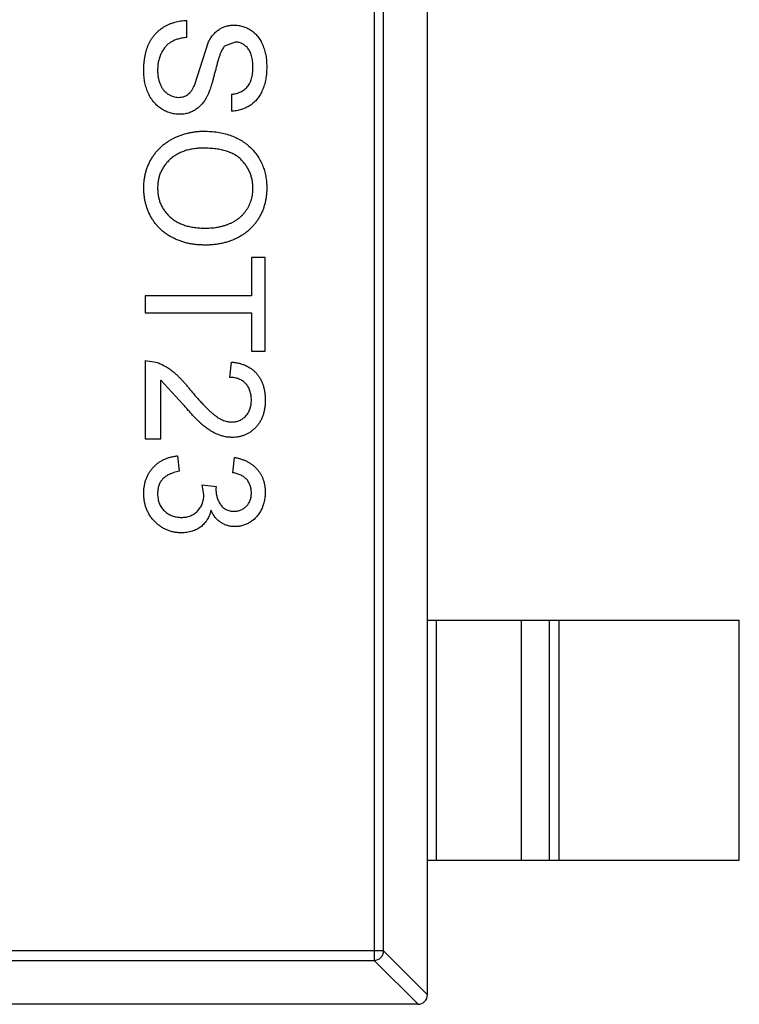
# Model space of a CAD drawing. Header units: inches. Extents: x -50 to 60, y -7 to 68.
# Tile 77 of 108: x 49.79 to 51.29, y 6.22 to 8.27. Entities that reach past the tile are written whole.
import ezdxf

# ---------------------------------------------------------------- set-up
doc = ezdxf.new("R2010")
doc.units = ezdxf.units.IN
doc.header["$LTSCALE"] = 1.21
doc.header["$MEASUREMENT"] = 0
doc.layers.get('0').update_dxf_attribs({"linetype": 'CONTINUOUS'})

msp = doc.modelspace()

# ---------------------------------------------------------------- linework, layer by layer
at = {"color": 7, "linetype": 'Continuous'}
for p, q in [((50.6413, 6.2386), (50.6413, 9.1986)), ((50.5302, 9.1272), (50.5302, 6.31)), ((50.5499, 6.3297), (50.5499, 9.1075)), ((50.1397, 8.233), (50.1397, 8.2683)), ((50.1562, 8.1347), (50.1839, 8.2218)), ((50.2402, 8.2234), (50.2181, 8.2144)), ((50.2326, 8.1144), (50.2326, 8.0792)), ((50.3031, 7.7747), (50.2743, 7.7747)), ((50.2743, 7.7747), (50.2743, 7.6946)), ((50.3031, 7.5792), (50.3031, 7.7747)), ((50.2743, 7.6946), (50.0531, 7.6946)), ((50.0531, 7.6946), (50.0531, 7.6593)), ((50.0531, 7.6593), (50.2743, 7.6593)), ((50.2743, 7.6593), (50.2743, 7.5792)), ((50.2743, 7.5792), (50.3031, 7.5792)), ((50.0531, 7.5599), (50.0531, 7.3965)), ((50.0531, 7.5599), (50.0754, 7.5566)), ((50.2294, 7.5247), (50.2326, 7.5567)), ((50.0852, 7.3965), (50.0852, 7.5188)), ((50.1316, 7.469), (50.0852, 7.5188)), ((50.0531, 7.3965), (50.0852, 7.3965)), ((50.1205, 7.3612), (50.1237, 7.3292)), ((50.2358, 7.326), (50.239, 7.358)), ((50.1717, 7.3006), (50.2006, 7.2973)), ((50.1751, 7.2799), (50.1717, 7.3006)), ((50.2006, 7.2973), (50.2002, 7.2927)), ((50.6413, 7.0186), (51.2913, 7.0186)), ((50.6591, 7.0186), (50.6591, 6.5186)), ((50.8373, 6.5186), (50.8373, 7.0186)), ((50.8954, 6.5186), (50.8954, 7.0186)), ((50.9152, 7.0186), (50.9152, 6.5186)), ((51.2913, 6.5186), (51.2913, 7.0186)), ((50.6413, 6.5186), (51.2913, 6.5186)), ((50.5499, 6.3297), (49.0327, 6.3297)), ((50.5499, 6.3297), (50.6413, 6.2383)), ((49.0524, 6.31), (50.5302, 6.31)), ((50.6216, 6.2186), (50.5302, 6.31)), ((50.6213, 6.2186), (48.9613, 6.2186))]:
    msp.add_line(p, q, dxfattribs=at)
msp.add_arc((50.6213, 6.2386), 0.02, 270, 0, dxfattribs=at)
for points, knots in [([(50.0499, 8.1636), (50.05, 8.1663), (50.05, 8.1716), (50.0505, 8.1794), (50.0513, 8.187), (50.0525, 8.1941), (50.054, 8.2009), (50.0558, 8.2074), (50.0579, 8.2136), (50.0603, 8.2194), (50.0632, 8.2249), (50.0662, 8.2301), (50.0697, 8.235), (50.0735, 8.2396), (50.0776, 8.2439), (50.0821, 8.2479), (50.0869, 8.2515), (50.092, 8.2549), (50.0973, 8.2579), (50.1028, 8.2605), (50.1086, 8.2628), (50.1145, 8.2646), (50.1205, 8.2662), (50.1268, 8.2672), (50.1332, 8.268), (50.1375, 8.2682), (50.1397, 8.2683)], [0, 0, 0, 0, 0.052493, 0.102825, 0.151397, 0.198033, 0.242876, 0.285999, 0.327849, 0.368395, 0.407852, 0.446838, 0.485166, 0.523341, 0.561602, 0.59992, 0.638496, 0.677791, 0.71729, 0.756605, 0.796068, 0.835886, 0.875714, 0.916263, 0.95776, 1, 1, 1, 1]), ([(50.1839, 8.2218), (50.1854, 8.2247), (50.1885, 8.2304), (50.194, 8.238), (50.2001, 8.2445), (50.2068, 8.2497), (50.2139, 8.2538), (50.2216, 8.2565), (50.2296, 8.2584), (50.2351, 8.2586), (50.2379, 8.2587)], [0, 0, 0, 0, 0.144805, 0.279512, 0.406394, 0.527502, 0.645393, 0.761885, 0.878942, 1, 1, 1, 1]), ([(50.2379, 8.2587), (50.241, 8.2585), (50.2472, 8.2583), (50.2562, 8.2562), (50.2649, 8.2529), (50.2718, 8.249), (50.277, 8.2453), (50.2808, 8.2422), (50.2843, 8.2388), (50.2875, 8.2351), (50.2905, 8.231), (50.2933, 8.2267), (50.2957, 8.222), (50.2987, 8.2154), (50.3018, 8.2066), (50.3045, 8.1956), (50.306, 8.1839), (50.3062, 8.1759), (50.3063, 8.1719)], [0, 0, 0, 0, 0.074995, 0.149165, 0.223664, 0.300412, 0.33957, 0.378921, 0.418096, 0.45823, 0.498427, 0.539708, 0.582216, 0.625824, 0.715481, 0.807384, 0.901634, 1, 1, 1, 1]), ([(50.1397, 8.233), (50.1365, 8.2326), (50.1304, 8.2319), (50.1218, 8.2298), (50.1141, 8.2271), (50.1071, 8.2238), (50.101, 8.2194), (50.0954, 8.2141), (50.0906, 8.2077), (50.0864, 8.2004), (50.083, 8.1923), (50.0805, 8.1837), (50.0791, 8.1746), (50.0789, 8.1683), (50.0788, 8.1651)], [0, 0, 0, 0, 0.093796, 0.180188, 0.260363, 0.334847, 0.407093, 0.481448, 0.559271, 0.64227, 0.728586, 0.815978, 0.906035, 1, 1, 1, 1]), ([(50.2181, 8.2144), (50.2174, 8.2136), (50.2157, 8.2117), (50.2136, 8.2081), (50.2114, 8.2037), (50.2092, 8.1983), (50.207, 8.1921), (50.2048, 8.1851), (50.2025, 8.1771), (50.2004, 8.1685), (50.1982, 8.1598), (50.196, 8.1516), (50.194, 8.144), (50.192, 8.1371), (50.1901, 8.1309), (50.1881, 8.1253), (50.1864, 8.1205), (50.1851, 8.1175), (50.1846, 8.1161)], [0, 0, 0, 0, 0.032743, 0.07241, 0.119611, 0.174673, 0.237345, 0.308352, 0.38763, 0.474784, 0.563332, 0.645136, 0.720203, 0.789134, 0.851497, 0.907331, 0.956969, 1, 1, 1, 1]), ([(50.2775, 8.1705), (50.2775, 8.1727), (50.2775, 8.177), (50.2769, 8.1832), (50.2761, 8.189), (50.2749, 8.1943), (50.2733, 8.1991), (50.2715, 8.2035), (50.2692, 8.2074), (50.2666, 8.2108), (50.2638, 8.2138), (50.2608, 8.2163), (50.2578, 8.2186), (50.2545, 8.2203), (50.2512, 8.2217), (50.2476, 8.2227), (50.244, 8.2233), (50.2415, 8.2234), (50.2402, 8.2234)], [0, 0, 0, 0, 0.091511, 0.177143, 0.257108, 0.331198, 0.400592, 0.465625, 0.526973, 0.585443, 0.641399, 0.695044, 0.746782, 0.796959, 0.847545, 0.897439, 0.947649, 1, 1, 1, 1]), ([(50.0788, 8.1651), (50.0788, 8.1623), (50.0789, 8.1568), (50.0802, 8.1488), (50.0819, 8.1413), (50.0845, 8.1344), (50.0877, 8.1282), (50.0916, 8.1227), (50.0959, 8.1181), (50.1009, 8.1145), (50.1061, 8.1116), (50.1114, 8.1095), (50.1169, 8.1083), (50.1206, 8.1081), (50.1224, 8.108)], [0, 0, 0, 0, 0.105584, 0.205868, 0.300947, 0.393002, 0.480949, 0.562874, 0.641461, 0.717742, 0.791772, 0.862716, 0.931777, 1, 1, 1, 1]), ([(50.3063, 8.1719), (50.3062, 8.1674), (50.306, 8.1588), (50.3044, 8.1462), (50.3016, 8.1345), (50.2984, 8.1253), (50.2952, 8.1185), (50.2927, 8.1136), (50.2898, 8.1091), (50.2866, 8.105), (50.2833, 8.1011), (50.2796, 8.0975), (50.2757, 8.0942), (50.2701, 8.0903), (50.2628, 8.0861), (50.2532, 8.0824), (50.2431, 8.0799), (50.2362, 8.0794), (50.2326, 8.0792)], [0, 0, 0, 0, 0.100475, 0.195644, 0.286083, 0.372983, 0.415026, 0.456052, 0.495939, 0.535566, 0.574087, 0.612519, 0.651081, 0.689513, 0.766237, 0.84235, 0.919974, 1, 1, 1, 1]), ([(50.2326, 8.1144), (50.2344, 8.1147), (50.2379, 8.1151), (50.243, 8.1162), (50.2477, 8.1177), (50.2521, 8.1195), (50.2561, 8.1217), (50.2598, 8.1242), (50.2632, 8.1271), (50.2662, 8.1303), (50.2689, 8.134), (50.2712, 8.138), (50.2731, 8.1424), (50.2747, 8.1473), (50.276, 8.1525), (50.2769, 8.1581), (50.2774, 8.1642), (50.2775, 8.1683), (50.2775, 8.1705)], [0, 0, 0, 0, 0.067155, 0.131403, 0.192732, 0.251253, 0.307704, 0.362699, 0.417778, 0.472304, 0.527873, 0.58523, 0.645057, 0.707952, 0.774434, 0.84494, 0.920404, 1, 1, 1, 1]), ([(50.1241, 8.0728), (50.1208, 8.0729), (50.1144, 8.0732), (50.1048, 8.0754), (50.0955, 8.0789), (50.0882, 8.083), (50.0826, 8.0869), (50.0785, 8.0901), (50.0748, 8.0938), (50.0712, 8.0976), (50.068, 8.1018), (50.0649, 8.1063), (50.0621, 8.1111), (50.0587, 8.118), (50.0551, 8.1271), (50.0522, 8.1387), (50.0502, 8.1509), (50.05, 8.1593), (50.0499, 8.1636)], [0, 0, 0, 0, 0.074816, 0.148535, 0.223872, 0.301297, 0.340894, 0.38034, 0.420127, 0.45995, 0.500831, 0.541907, 0.584439, 0.62808, 0.717267, 0.80786, 0.901925, 1, 1, 1, 1]), ([(50.1224, 8.108), (50.1242, 8.1081), (50.1277, 8.1083), (50.1329, 8.1093), (50.1376, 8.1114), (50.1421, 8.114), (50.1461, 8.1177), (50.1499, 8.1224), (50.1533, 8.1281), (50.1552, 8.1324), (50.1562, 8.1347)], [0, 0, 0, 0, 0.117768, 0.230176, 0.339843, 0.450625, 0.566943, 0.696021, 0.839438, 1, 1, 1, 1]), ([(50.1846, 8.1161), (50.1837, 8.1143), (50.1821, 8.1108), (50.1793, 8.1058), (50.1764, 8.1011), (50.1734, 8.0969), (50.1701, 8.0929), (50.1667, 8.0894), (50.1631, 8.0861), (50.1594, 8.0834), (50.1555, 8.0808), (50.1514, 8.0787), (50.1472, 8.0769), (50.1429, 8.0753), (50.1384, 8.0742), (50.1337, 8.0733), (50.129, 8.0728), (50.1257, 8.0728), (50.1241, 8.0728)], [0, 0, 0, 0, 0.074931, 0.147078, 0.216364, 0.282503, 0.346688, 0.408836, 0.469262, 0.528432, 0.587001, 0.644416, 0.702189, 0.759767, 0.81849, 0.877633, 0.93802, 1, 1, 1, 1]), ([(50.0499, 7.9189), (50.05, 7.9218), (50.0501, 7.9275), (50.0509, 7.9359), (50.0522, 7.9441), (50.054, 7.9521), (50.0565, 7.9598), (50.0594, 7.9673), (50.0628, 7.9746), (50.0667, 7.9815), (50.0711, 7.9882), (50.0759, 7.9945), (50.0811, 8.0004), (50.0868, 8.0058), (50.0927, 8.0109), (50.0991, 8.0154), (50.1058, 8.0196), (50.113, 8.0234), (50.1203, 8.0267), (50.1278, 8.0295), (50.1354, 8.032), (50.1431, 8.034), (50.1509, 8.0356), (50.1588, 8.0367), (50.1668, 8.0374), (50.1721, 8.0375), (50.1748, 8.0375)], [0, 0, 0, 0, 0.044697, 0.088534, 0.131409, 0.173814, 0.215715, 0.257247, 0.298848, 0.340604, 0.382029, 0.42297, 0.463632, 0.504048, 0.544591, 0.584964, 0.626265, 0.667979, 0.709943, 0.751382, 0.792619, 0.833948, 0.875008, 0.916446, 0.957907, 1, 1, 1, 1]), ([(50.1748, 8.0375), (50.1799, 8.0374), (50.1896, 8.0373), (50.2038, 8.0357), (50.2172, 8.0331), (50.2298, 8.0294), (50.2415, 8.0248), (50.2524, 8.0191), (50.2624, 8.0123), (50.2716, 8.0046), (50.2797, 7.9959), (50.2869, 7.9867), (50.2929, 7.9769), (50.2979, 7.9664), (50.3017, 7.9553), (50.3043, 7.9437), (50.3061, 7.9314), (50.3062, 7.923), (50.3063, 7.9188)], [0, 0, 0, 0, 0.075226, 0.146575, 0.2145, 0.27953, 0.342403, 0.403496, 0.463762, 0.523864, 0.583252, 0.641302, 0.698898, 0.756295, 0.814628, 0.874325, 0.935783, 1, 1, 1, 1]), ([(50.1744, 8.0023), (50.1708, 8.0022), (50.1638, 8.0021), (50.1535, 8.0009), (50.1438, 7.9991), (50.1347, 7.9965), (50.1262, 7.9931), (50.1183, 7.9891), (50.111, 7.9842), (50.1043, 7.9787), (50.0983, 7.9726), (50.0931, 7.9661), (50.0887, 7.9592), (50.0851, 7.9519), (50.0822, 7.9442), (50.0802, 7.9362), (50.079, 7.9277), (50.0789, 7.922), (50.0788, 7.9191)], [0, 0, 0, 0, 0.075964, 0.148125, 0.217201, 0.2833, 0.347202, 0.4093, 0.470426, 0.531588, 0.591739, 0.650258, 0.707303, 0.764208, 0.821148, 0.879119, 0.938423, 1, 1, 1, 1]), ([(50.2775, 7.9186), (50.2774, 7.9214), (50.2773, 7.9269), (50.2761, 7.9351), (50.2743, 7.9429), (50.2717, 7.9505), (50.2683, 7.9578), (50.2642, 7.9647), (50.2594, 7.9714), (50.2538, 7.9777), (50.2474, 7.9836), (50.2399, 7.9886), (50.2313, 7.9928), (50.2219, 7.9963), (50.2114, 7.999), (50.2, 8.0009), (50.1875, 8.002), (50.1789, 8.0022), (50.1744, 8.0023)], [0, 0, 0, 0, 0.055943, 0.110382, 0.164048, 0.216759, 0.269601, 0.323009, 0.377581, 0.433449, 0.490922, 0.550625, 0.613117, 0.679861, 0.751358, 0.828261, 0.910795, 1, 1, 1, 1]), ([(50.1777, 7.8003), (50.1746, 7.8004), (50.1685, 7.8005), (50.1594, 7.8012), (50.1506, 7.8024), (50.1421, 7.804), (50.1337, 7.8062), (50.1256, 7.8088), (50.1178, 7.8119), (50.1103, 7.8155), (50.1031, 7.8194), (50.0963, 7.8239), (50.09, 7.8287), (50.0841, 7.8338), (50.0787, 7.8395), (50.0737, 7.8455), (50.0692, 7.8519), (50.0651, 7.8587), (50.0616, 7.8657), (50.0585, 7.8729), (50.0558, 7.8802), (50.0537, 7.8877), (50.052, 7.8953), (50.0508, 7.9031), (50.0501, 7.9109), (50.05, 7.9162), (50.0499, 7.9189)], [0, 0, 0, 0, 0.04756, 0.093962, 0.139112, 0.183626, 0.227457, 0.270703, 0.313611, 0.35626, 0.398366, 0.439557, 0.480045, 0.519888, 0.559658, 0.599421, 0.639208, 0.679668, 0.72002, 0.759859, 0.79956, 0.839199, 0.878956, 0.918794, 0.959083, 1, 1, 1, 1]), ([(50.0788, 7.9191), (50.0789, 7.9161), (50.079, 7.9103), (50.0802, 7.9017), (50.0823, 7.8936), (50.0851, 7.8858), (50.0888, 7.8785), (50.0932, 7.8716), (50.0985, 7.8651), (50.1045, 7.859), (50.1114, 7.8535), (50.1189, 7.8486), (50.1271, 7.8446), (50.136, 7.8412), (50.1455, 7.8387), (50.1558, 7.8369), (50.1667, 7.8358), (50.1742, 7.8356), (50.178, 7.8356)], [0, 0, 0, 0, 0.061055, 0.119545, 0.176806, 0.232956, 0.288583, 0.344667, 0.401662, 0.46054, 0.520477, 0.581213, 0.643431, 0.707961, 0.775371, 0.846414, 0.921152, 1, 1, 1, 1]), ([(50.3063, 7.9188), (50.3063, 7.9159), (50.3062, 7.9103), (50.3055, 7.9021), (50.3041, 7.894), (50.3023, 7.8861), (50.3, 7.8785), (50.2973, 7.871), (50.2938, 7.8638), (50.29, 7.8568), (50.2857, 7.8501), (50.281, 7.8439), (50.2759, 7.838), (50.2704, 7.8325), (50.2644, 7.8274), (50.2581, 7.8228), (50.2513, 7.8185), (50.2442, 7.8147), (50.2368, 7.8113), (50.2291, 7.8084), (50.2211, 7.8059), (50.2129, 7.8038), (50.2044, 7.8023), (50.1958, 7.8011), (50.1868, 7.8005), (50.1808, 7.8004), (50.1777, 7.8003)], [0, 0, 0, 0, 0.043099, 0.085587, 0.126908, 0.167967, 0.20845, 0.249025, 0.289281, 0.33001, 0.370598, 0.410466, 0.450033, 0.489688, 0.529116, 0.569037, 0.609703, 0.650759, 0.692509, 0.734219, 0.776707, 0.819552, 0.863351, 0.907839, 0.953334, 1, 1, 1, 1]), ([(50.178, 7.8356), (50.1805, 7.8356), (50.1853, 7.8356), (50.1925, 7.8362), (50.1994, 7.8369), (50.2061, 7.838), (50.2125, 7.8395), (50.2187, 7.8412), (50.2247, 7.8432), (50.2304, 7.8456), (50.2359, 7.8482), (50.241, 7.8512), (50.2458, 7.8545), (50.2504, 7.8579), (50.2545, 7.8618), (50.2584, 7.8659), (50.2619, 7.8704), (50.2652, 7.8751), (50.2681, 7.88), (50.2706, 7.885), (50.2728, 7.8902), (50.2745, 7.8956), (50.2758, 7.9012), (50.2768, 7.9068), (50.2774, 7.9126), (50.2775, 7.9166), (50.2775, 7.9186)], [0, 0, 0, 0, 0.050852, 0.099752, 0.147438, 0.194086, 0.239171, 0.28334, 0.326577, 0.368936, 0.410572, 0.451051, 0.490877, 0.530044, 0.568937, 0.607578, 0.64642, 0.685679, 0.724799, 0.763513, 0.802173, 0.84074, 0.879649, 0.919071, 0.959098, 1, 1, 1, 1]), ([(50.0754, 7.5566), (50.0783, 7.5555), (50.0843, 7.5534), (50.0929, 7.549), (50.1014, 7.5438), (50.1084, 7.5388), (50.114, 7.5342), (50.1183, 7.5304), (50.1228, 7.5261), (50.1273, 7.5215), (50.132, 7.5164), (50.1368, 7.511), (50.1417, 7.5051), (50.145, 7.501), (50.1466, 7.4989)], [0, 0, 0, 0, 0.100388, 0.204407, 0.310686, 0.422157, 0.480685, 0.543238, 0.6095, 0.679555, 0.753841, 0.831641, 0.913813, 1, 1, 1, 1]), ([(50.2326, 7.5567), (50.2354, 7.5564), (50.2409, 7.5558), (50.2487, 7.5542), (50.2561, 7.552), (50.2629, 7.5493), (50.2692, 7.5459), (50.2751, 7.5422), (50.2804, 7.5377), (50.2852, 7.5328), (50.2894, 7.5273), (50.2931, 7.5214), (50.2962, 7.515), (50.2988, 7.5082), (50.3007, 7.5009), (50.3021, 7.4932), (50.303, 7.4851), (50.3031, 7.4795), (50.3031, 7.4766)], [0, 0, 0, 0, 0.070675, 0.137493, 0.201473, 0.262869, 0.32255, 0.380737, 0.43822, 0.495487, 0.553484, 0.611346, 0.670644, 0.731587, 0.794183, 0.859445, 0.928208, 1, 1, 1, 1]), ([(50.2743, 7.4773), (50.2743, 7.479), (50.2742, 7.4825), (50.2736, 7.4874), (50.2727, 7.4921), (50.2714, 7.4966), (50.2697, 7.5008), (50.2676, 7.5047), (50.2653, 7.5084), (50.2624, 7.5117), (50.2593, 7.5147), (50.2559, 7.5174), (50.2522, 7.5196), (50.2482, 7.5214), (50.2439, 7.5229), (50.2393, 7.5239), (50.2345, 7.5245), (50.2311, 7.5246), (50.2294, 7.5247)], [0, 0, 0, 0, 0.070696, 0.138358, 0.20337, 0.2657, 0.327256, 0.386512, 0.445858, 0.505173, 0.56378, 0.622343, 0.680824, 0.739795, 0.800801, 0.864239, 0.930631, 1, 1, 1, 1]), ([(50.1466, 7.4989), (50.1494, 7.4957), (50.1546, 7.4895), (50.1623, 7.4808), (50.1695, 7.4728), (50.1762, 7.4657), (50.1825, 7.4594), (50.1883, 7.454), (50.1935, 7.4493), (50.1984, 7.4454), (50.203, 7.4421), (50.2075, 7.4393), (50.212, 7.437), (50.2164, 7.4351), (50.2208, 7.4336), (50.2252, 7.4325), (50.2295, 7.4318), (50.2324, 7.4318), (50.2338, 7.4317)], [0, 0, 0, 0, 0.11141, 0.214526, 0.309417, 0.396087, 0.474284, 0.544374, 0.60642, 0.660582, 0.709794, 0.756451, 0.800767, 0.843168, 0.884295, 0.923885, 0.962359, 1, 1, 1, 1]), ([(50.2341, 7.3997), (50.2317, 7.3998), (50.2267, 7.3999), (50.2193, 7.401), (50.212, 7.4028), (50.2046, 7.4053), (50.1973, 7.4086), (50.1898, 7.4128), (50.1821, 7.418), (50.1756, 7.4231), (50.1701, 7.4278), (50.1656, 7.4319), (50.1608, 7.4367), (50.1556, 7.442), (50.1501, 7.4479), (50.1442, 7.4544), (50.138, 7.4615), (50.1338, 7.4665), (50.1316, 7.469)], [0, 0, 0, 0, 0.057945, 0.116018, 0.174826, 0.234683, 0.296827, 0.364061, 0.436192, 0.51426, 0.556976, 0.604856, 0.657675, 0.715751, 0.77884, 0.847501, 0.921228, 1, 1, 1, 1]), ([(50.2338, 7.4317), (50.2352, 7.4318), (50.238, 7.4318), (50.242, 7.4325), (50.2459, 7.4334), (50.2496, 7.4348), (50.2531, 7.4366), (50.2565, 7.4388), (50.2597, 7.4414), (50.2626, 7.4443), (50.2654, 7.4476), (50.2677, 7.4512), (50.2698, 7.4549), (50.2715, 7.4589), (50.2727, 7.4632), (50.2736, 7.4677), (50.2742, 7.4724), (50.2743, 7.4757), (50.2743, 7.4773)], [0, 0, 0, 0, 0.061762, 0.121174, 0.179421, 0.236843, 0.294322, 0.353191, 0.412721, 0.474522, 0.537057, 0.599591, 0.662367, 0.725246, 0.790316, 0.857724, 0.927232, 1, 1, 1, 1]), ([(50.3031, 7.4766), (50.3031, 7.4737), (50.303, 7.4681), (50.302, 7.4599), (50.3005, 7.4521), (50.2983, 7.4448), (50.2955, 7.438), (50.2921, 7.4316), (50.2881, 7.4257), (50.2834, 7.4204), (50.2783, 7.4155), (50.2729, 7.4113), (50.2672, 7.4077), (50.2612, 7.4047), (50.2548, 7.4025), (50.2482, 7.4009), (50.2413, 7.3998), (50.2365, 7.3997), (50.2341, 7.3997)], [0, 0, 0, 0, 0.074712, 0.145539, 0.213339, 0.278615, 0.342094, 0.40389, 0.465063, 0.526577, 0.587328, 0.64638, 0.704345, 0.761672, 0.819418, 0.878039, 0.937796, 1, 1, 1, 1]), ([(50.0499, 7.2835), (50.05, 7.2861), (50.0501, 7.2912), (50.0511, 7.2988), (50.0525, 7.3061), (50.0548, 7.3129), (50.0575, 7.3195), (50.0609, 7.3257), (50.0649, 7.3315), (50.0695, 7.337), (50.0746, 7.342), (50.08, 7.3465), (50.0859, 7.3504), (50.0921, 7.3538), (50.0987, 7.3565), (50.1056, 7.3587), (50.1129, 7.3603), (50.1179, 7.3609), (50.1205, 7.3612)], [0, 0, 0, 0, 0.067794, 0.133464, 0.196934, 0.258481, 0.319787, 0.380431, 0.44099, 0.502867, 0.564806, 0.625526, 0.685604, 0.746041, 0.807347, 0.869717, 0.93379, 1, 1, 1, 1]), ([(50.239, 7.358), (50.2415, 7.3575), (50.2464, 7.3565), (50.2534, 7.3545), (50.26, 7.3521), (50.2661, 7.3492), (50.2719, 7.3459), (50.2772, 7.3421), (50.282, 7.3379), (50.2864, 7.3332), (50.2904, 7.3283), (50.2938, 7.3229), (50.2967, 7.3173), (50.299, 7.3114), (50.3009, 7.3052), (50.3022, 7.2987), (50.303, 7.2919), (50.3031, 7.2873), (50.3031, 7.2849)], [0, 0, 0, 0, 0.071036, 0.139343, 0.204958, 0.268332, 0.330129, 0.390664, 0.450861, 0.510587, 0.570374, 0.629455, 0.687994, 0.747581, 0.807839, 0.870034, 0.93381, 1, 1, 1, 1]), ([(50.1237, 7.3292), (50.1217, 7.3287), (50.118, 7.3279), (50.1127, 7.3263), (50.1077, 7.3247), (50.1032, 7.3226), (50.0991, 7.3205), (50.0954, 7.3181), (50.0922, 7.3156), (50.0893, 7.3128), (50.0868, 7.3098), (50.0846, 7.3066), (50.0828, 7.3031), (50.0814, 7.2994), (50.0802, 7.2955), (50.0794, 7.2913), (50.0789, 7.2869), (50.0788, 7.2839), (50.0788, 7.2823)], [0, 0, 0, 0, 0.082566, 0.15976, 0.233155, 0.301356, 0.365752, 0.426437, 0.484185, 0.539549, 0.593156, 0.647048, 0.701446, 0.757, 0.81384, 0.873058, 0.934963, 1, 1, 1, 1]), ([(50.2743, 7.2839), (50.2742, 7.2866), (50.274, 7.2918), (50.2721, 7.2992), (50.2691, 7.3059), (50.2656, 7.3109), (50.2622, 7.3144), (50.2593, 7.3168), (50.2561, 7.319), (50.2526, 7.3209), (50.2489, 7.3225), (50.2448, 7.324), (50.2404, 7.3251), (50.2374, 7.3257), (50.2358, 7.326)], [0, 0, 0, 0, 0.127797, 0.246795, 0.362284, 0.477652, 0.536237, 0.59559, 0.656344, 0.719085, 0.784349, 0.852876, 0.924551, 1, 1, 1, 1]), ([(50.1284, 7.201), (50.1257, 7.201), (50.1204, 7.2012), (50.1126, 7.2023), (50.1052, 7.2041), (50.098, 7.2067), (50.0911, 7.21), (50.0846, 7.2141), (50.0784, 7.2189), (50.0726, 7.2243), (50.0673, 7.2302), (50.0627, 7.2367), (50.0587, 7.2435), (50.0555, 7.2508), (50.053, 7.2584), (50.0512, 7.2664), (50.0501, 7.2748), (50.05, 7.2805), (50.0499, 7.2835)], [0, 0, 0, 0, 0.063503, 0.124805, 0.18492, 0.244376, 0.303775, 0.364133, 0.425376, 0.488388, 0.551743, 0.61386, 0.67564, 0.737737, 0.800417, 0.864658, 0.930985, 1, 1, 1, 1]), ([(50.0788, 7.2823), (50.0788, 7.2805), (50.0789, 7.2769), (50.0796, 7.2717), (50.0807, 7.2668), (50.0823, 7.2622), (50.0843, 7.2578), (50.0868, 7.2537), (50.0897, 7.2499), (50.0931, 7.2464), (50.0967, 7.2433), (50.1007, 7.2405), (50.1048, 7.2382), (50.1091, 7.2363), (50.1137, 7.2348), (50.1185, 7.2338), (50.1235, 7.2331), (50.1269, 7.2331), (50.1286, 7.233)], [0, 0, 0, 0, 0.069461, 0.135658, 0.19962, 0.261651, 0.322053, 0.38234, 0.443223, 0.50493, 0.56682, 0.6276, 0.687476, 0.747351, 0.808174, 0.870133, 0.933721, 1, 1, 1, 1]), ([(50.2002, 7.2927), (50.2003, 7.2898), (50.2006, 7.284), (50.2024, 7.2756), (50.2053, 7.2676), (50.2087, 7.2614), (50.212, 7.2568), (50.2149, 7.2539), (50.218, 7.2513), (50.2216, 7.2494), (50.2253, 7.2477), (50.2295, 7.2467), (50.2339, 7.2459), (50.237, 7.2459), (50.2385, 7.2458)], [0, 0, 0, 0, 0.129789, 0.254605, 0.378435, 0.50292, 0.565018, 0.624848, 0.683448, 0.742765, 0.802757, 0.86522, 0.930779, 1, 1, 1, 1]), ([(50.2385, 7.2458), (50.2398, 7.2459), (50.2423, 7.2459), (50.2459, 7.2464), (50.2494, 7.2473), (50.2527, 7.2484), (50.2558, 7.2499), (50.2588, 7.2518), (50.2616, 7.254), (50.2642, 7.2565), (50.2666, 7.2592), (50.2686, 7.2622), (50.2704, 7.2653), (50.2718, 7.2687), (50.2729, 7.2722), (50.2737, 7.2759), (50.2742, 7.2798), (50.2743, 7.2825), (50.2743, 7.2839)], [0, 0, 0, 0, 0.065093, 0.127304, 0.188122, 0.247131, 0.306077, 0.365678, 0.426103, 0.487841, 0.550317, 0.611805, 0.672737, 0.734883, 0.79768, 0.862475, 0.929775, 1, 1, 1, 1]), ([(50.3031, 7.2849), (50.303, 7.2816), (50.3028, 7.2752), (50.3012, 7.2658), (50.2985, 7.2568), (50.2947, 7.2483), (50.2901, 7.2404), (50.2846, 7.2334), (50.2783, 7.2274), (50.2712, 7.2225), (50.2637, 7.2187), (50.2559, 7.2158), (50.2478, 7.2141), (50.2423, 7.2139), (50.2396, 7.2138)], [0, 0, 0, 0, 0.092054, 0.181008, 0.26913, 0.357137, 0.443549, 0.526433, 0.607453, 0.688385, 0.767854, 0.845531, 0.922529, 1, 1, 1, 1]), ([(50.1286, 7.233), (50.1303, 7.2331), (50.1335, 7.2331), (50.1383, 7.2337), (50.1428, 7.2348), (50.1471, 7.2363), (50.1511, 7.2381), (50.155, 7.2404), (50.1586, 7.2431), (50.162, 7.2462), (50.1651, 7.2496), (50.1678, 7.2533), (50.1701, 7.2571), (50.1719, 7.2613), (50.1734, 7.2656), (50.1744, 7.2702), (50.175, 7.275), (50.1751, 7.2782), (50.1751, 7.2799)], [0, 0, 0, 0, 0.067051, 0.13118, 0.193722, 0.254499, 0.314763, 0.375117, 0.436023, 0.498297, 0.560571, 0.621619, 0.681973, 0.742853, 0.804272, 0.867473, 0.932273, 1, 1, 1, 1]), ([(50.19, 7.2479), (50.1896, 7.2461), (50.1887, 7.2426), (50.1868, 7.2375), (50.1847, 7.2328), (50.1822, 7.2283), (50.1794, 7.2241), (50.1762, 7.2202), (50.1726, 7.2167), (50.1688, 7.2134), (50.1646, 7.2105), (50.1602, 7.208), (50.1555, 7.2058), (50.1506, 7.204), (50.1454, 7.2026), (50.1399, 7.2017), (50.1342, 7.2011), (50.1303, 7.201), (50.1284, 7.201)], [0, 0, 0, 0, 0.065828, 0.128938, 0.190858, 0.251186, 0.310974, 0.37005, 0.429672, 0.489507, 0.549975, 0.610075, 0.670915, 0.732909, 0.796711, 0.861825, 0.929892, 1, 1, 1, 1]), ([(50.2396, 7.2138), (50.237, 7.2139), (50.2319, 7.2141), (50.2244, 7.2157), (50.2173, 7.2185), (50.2106, 7.2223), (50.2043, 7.2271), (50.1988, 7.2331), (50.1939, 7.24), (50.1913, 7.2452), (50.19, 7.2479)], [0, 0, 0, 0, 0.121951, 0.240787, 0.35855, 0.479066, 0.601519, 0.727551, 0.859932, 1, 1, 1, 1]), ([(50.5302, 6.31), (50.5327, 6.3101), (50.5378, 6.3113), (50.5443, 6.3157), (50.5487, 6.3221), (50.5498, 6.3272), (50.5499, 6.3297)], [0, 0, 0, 0, 0.249032, 0.5, 0.750968, 1, 1, 1, 1])]:
    msp.add_open_spline(points, degree=3, knots=knots, dxfattribs=at)

doc.saveas('drawing.dxf')
